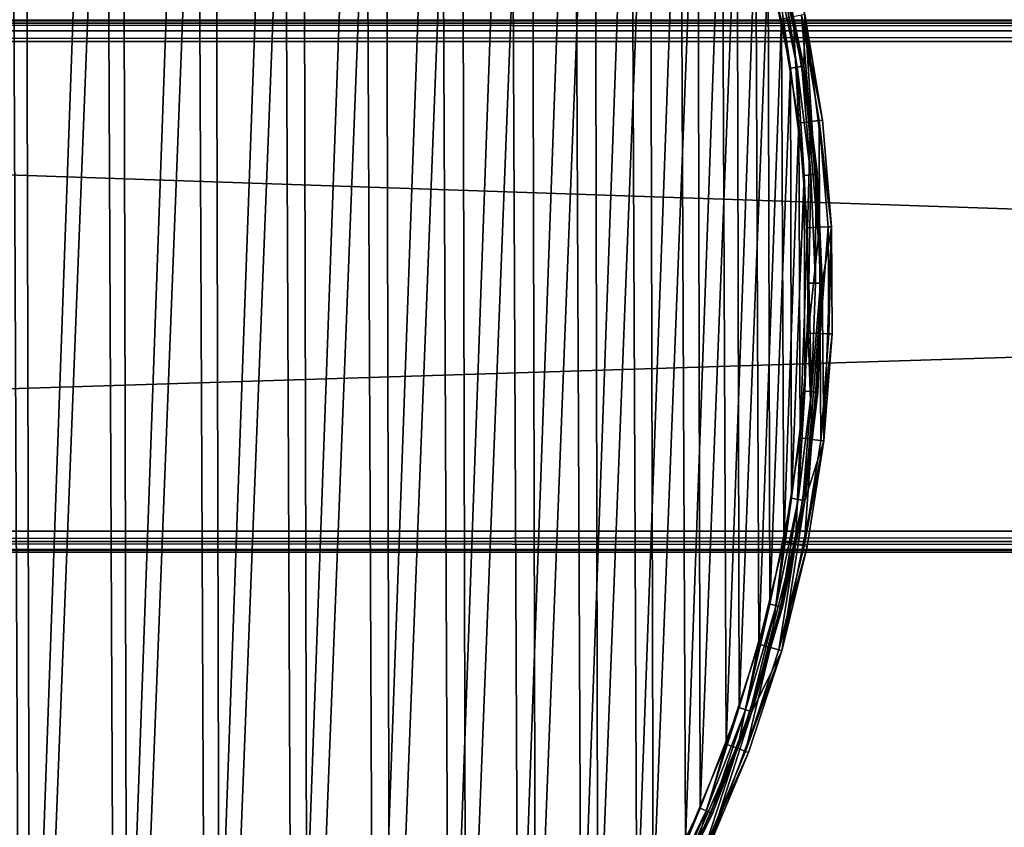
# Model space of a CAD drawing. Header units: millimetres. Extents: x 14 to 1324, y -100 to 100.
# Tile 82 of 214: x 423 to 497, y -41 to 20. Entities that reach past the tile are written whole.
import ezdxf

# ---------------------------------------------------------------- set-up
doc = ezdxf.new("R2010")
doc.units = ezdxf.units.MM
doc.header["$LTSCALE"] = 25.4
doc.layers.get('0').update_dxf_attribs({"true_color": 0xff5454})

# ---------------------------------------------------------------- blocks, each defined once
blk = doc.blocks.new('HERMANOS-V-8032.STL')
at = {"color": 250, "true_color": 0x262626}
mesh = blk.add_polyface(dxfattribs=at)
corners = [(284.645, 3.583, 14), (285.381, -0.23, 14), (285.364, -12.494, 14), (286.514, 19.568, 14), (286.696, 16.101, 14), (290.923, 35.045, 14), (290.681, 31.993, 14), (297.228, 47.012, 14), (297.757, 49.615, 14), (306.157, 60.749, 14), (306.84, 62.9, 14), (317.225, 72.828, 14), (317.937, 74.556, 14), (330.131, 82.921, 14), (330.76, 84.281, 14), (344.522, 90.752, 14), (344.976, 91.823, 14), (360.006, 96.108, 14), (360.219, 96.987, 14), (376.16, 98.842, 14), (376.092, 99.639, 14), (392.185, 99.71, 14), (392.544, 98.88, 14), (408.081, 97.199, 14), (408.71, 96.221, 14), (423.369, 92.171, 14), (424.218, 90.937, 14), (437.652, 84.755, 14), (438.645, 83.172, 14), (450.56, 75.144, 14), (451.598, 73.139, 14), (461.76, 63.587, 14), (462.722, 61.111, 14), (470.961, 50.384, 14), (471.715, 47.416, 14), (477.924, 35.875, 14), (478.331, 32.427, 14), (482.47, 20.437, 14), (482.39, 16.554, 14), (483.78, 0.23, 14), (484.481, 4.47, 14), (483.904, -11.613, 14), (286.772, -16.554, 14), (288.653, -28.247, 14), (290.83, -32.427, 14), (294.427, -43.27, 14), (297.446, -47.416, 14), (302.535, -57.171, 14), (306.439, -61.111, 14), (312.768, -69.592, 14), (317.563, -73.139, 14), (324.861, -80.21, 14), (330.516, -83.172, 14), (338.501, -88.751, 14), (344.943, -90.937, 14), (353.335, -94.993, 14), (360.451, -96.221, 14), (368.977, -98.775, 14), (376.618, -98.88, 14), (385.024, -99.999, 14), (393.001, -98.842, 14), (401.059, -98.633, 14), (409.155, -96.108, 14), (416.668, -94.712, 14), (424.639, -90.752, 14), (431.445, -88.339, 14), (439.03, -82.921, 14), (445.009, -79.677, 14), (451.936, -72.828, 14), (457.007, -68.952, 14), (463.004, -60.749, 14), (467.13, -56.441, 14), (471.933, -47.012, 14), (475.115, -42.468, 14), (478.48, -31.993, 14), (480.755, -27.395, 14), (482.465, -16.101, 14)]
mesh.append_faces([[corners[k] for k in face] for face in [(0, 1, 2), (1, 3, 4), (4, 5, 6), (6, 5, 7), (7, 8, 9), (9, 10, 11), (11, 12, 13), (13, 14, 15), (15, 16, 17), (17, 18, 19), (19, 21, 22), (22, 23, 24), (24, 25, 26), (26, 27, 28), (28, 29, 30), (30, 31, 32), (32, 33, 34), (34, 35, 36), (36, 37, 38), (38, 37, 39), (2, 42, 43), (42, 2, 1), (43, 44, 45), (45, 46, 47), (47, 48, 49), (49, 50, 51), (51, 52, 53), (53, 54, 55), (55, 56, 57), (57, 58, 59), (59, 60, 61), (61, 62, 63), (63, 64, 65), (65, 66, 67), (67, 68, 69), (69, 70, 71), (71, 72, 73), (73, 74, 75), (75, 76, 41)]], dxfattribs={"vtx0": -1, "vtx1": -1, "color": 250})
mesh.append_faces([[corners[k] for k in face] for face in [(1, 0, 3), (4, 3, 5), (7, 5, 8), (9, 8, 10), (11, 10, 12), (13, 12, 14), (15, 14, 16), (17, 16, 18), (19, 18, 20), (19, 20, 21), (22, 21, 23), (24, 23, 25), (26, 25, 27), (28, 27, 29), (30, 29, 31), (32, 31, 33), (34, 33, 35), (36, 35, 37), (39, 37, 40), (39, 40, 41), (43, 42, 44), (45, 44, 46), (47, 46, 48), (49, 48, 50), (51, 50, 52), (53, 52, 54), (55, 54, 56), (57, 56, 58), (59, 58, 60), (61, 60, 62), (63, 62, 64), (65, 64, 66), (67, 66, 68), (69, 68, 70), (71, 70, 72), (73, 72, 74), (75, 74, 76), (41, 76, 39)]], dxfattribs={"vtx0": -1, "vtx2": -1, "color": 250})
mesh = blk.add_polyface(dxfattribs=at)
corners = [(286.697, 7.883, 28.2), (286.735, -8.336, 28.2), (286.381, -0.227, 28.2), (287.683, 15.939, 28.2), (287.758, -16.387, 28.2), (289.33, 23.886, 28.2), (289.442, -24.327, 28.2), (291.628, 31.67, 28.2), (291.775, -32.1, 28.2), (294.561, 39.238, 28.2), (294.743, -39.655, 28.2), (298.108, 46.538, 28.2), (298.325, -46.938, 28.2), (302.247, 53.52, 28.2), (302.495, -53.9, 28.2), (306.948, 60.136, 28.2), (307.227, -60.495, 28.2), (312.179, 66.342, 28.2), (312.487, -66.676, 28.2), (317.904, 72.094, 28.2), (318.239, -72.402, 28.2), (324.086, 77.354, 28.2), (324.444, -77.633, 28.2), (330.68, 82.085, 28.2), (331.061, -82.334, 28.2), (337.643, 86.256, 28.2), (338.043, -86.472, 28.2), (344.926, 89.837, 28.2), (345.342, -90.02, 28.2), (352.48, 92.805, 28.2), (352.91, -92.953, 28.2), (354.005, -0.312, 28.2), (354.3, 4.249, 28.2), (360.254, 95.139, 28.2), (355.271, 8.715, 28.2), (356.898, 12.986, 28.2), (359.142, 16.967, 28.2), (361.955, 20.568, 28.2), (368.193, 96.823, 28.2), (365.273, 23.711, 28.2), (369.023, 26.324, 28.2), (376.245, 97.846, 28.2), (373.12, 28.348, 28.2), (377.473, 29.74, 28.2), (384.353, 98.2, 28.2), (381.985, 30.467, 28.2), (386.555, 30.514, 28.2), (392.463, 97.883, 28.2), (391.081, 29.878, 28.2), (395.461, 28.576, 28.2), (400.519, 96.898, 28.2), (399.599, 26.635, 28.2), (403.401, 24.099, 28.2), (408.467, 95.251, 28.2), (406.782, 21.025, 28.2), (409.668, 17.481, 28.2), (416.251, 92.953, 28.2), (411.993, 13.547, 28.2), (413.706, 9.31, 28.2), (414.768, 4.865, 28.2), (415.156, 0.312, 28.2), (360.694, -95.251, 28.2), (354.393, -4.865, 28.2), (355.455, -9.31, 28.2), (357.168, -13.547, 28.2), (359.493, -17.481, 28.2), (362.379, -21.025, 28.2), (368.642, -96.898, 28.2), (365.76, -24.099, 28.2), (369.562, -26.635, 28.2), (376.698, -97.883, 28.2), (373.7, -28.576, 28.2), (378.081, -29.878, 28.2), (384.808, -98.2, 28.2), (382.606, -30.514, 28.2), (387.176, -30.467, 28.2), (392.916, -97.846, 28.2), (391.688, -29.74, 28.2), (396.041, -28.348, 28.2), (400.968, -96.823, 28.2), (400.138, -26.324, 28.2), (403.888, -23.711, 28.2), (408.908, -95.139, 28.2), (407.206, -20.568, 28.2), (410.019, -16.967, 28.2), (416.681, -92.805, 28.2), (412.264, -12.986, 28.2), (413.89, -8.715, 28.2), (414.861, -4.249, 28.2), (423.819, 90.02, 28.2), (424.235, -89.837, 28.2), (431.119, 86.472, 28.2), (431.518, -86.256, 28.2), (438.1, 82.334, 28.2), (438.481, -82.085, 28.2), (444.717, 77.633, 28.2), (445.076, -77.354, 28.2), (450.922, 72.402, 28.2), (451.257, -72.094, 28.2), (456.674, 66.676, 28.2), (456.982, -66.342, 28.2), (461.934, 60.495, 28.2), (462.214, -60.136, 28.2), (466.666, 53.9, 28.2), (466.914, -53.52, 28.2), (470.836, 46.938, 28.2), (471.053, -46.538, 28.2), (474.418, 39.655, 28.2), (474.601, -39.238, 28.2), (477.386, 32.1, 28.2), (477.533, -31.67, 28.2), (479.72, 24.327, 28.2), (479.831, -23.886, 28.2), (481.404, 16.387, 28.2), (481.478, -15.939, 28.2), (482.426, 8.336, 28.2), (482.464, -7.883, 28.2), (482.78, 0.227, 28.2)]
mesh.append_faces([[corners[k] for k in face] for face in [(0, 1, 2), (116, 115, 117)]], dxfattribs={"vtx0": -1, "color": 250})
mesh.append_faces([[corners[k] for k in face] for face in [(1, 3, 4), (4, 5, 6), (6, 7, 8), (8, 9, 10), (10, 11, 12), (12, 13, 14), (14, 15, 16), (16, 17, 18), (18, 19, 20), (20, 21, 22), (22, 23, 24), (24, 25, 26), (26, 27, 28), (28, 29, 30), (31, 29, 32), (32, 33, 34), (34, 33, 35), (35, 33, 36), (36, 33, 37), (37, 38, 39), (39, 38, 40), (40, 41, 42), (42, 41, 43), (43, 44, 45), (45, 44, 46), (46, 47, 48), (48, 47, 49), (49, 50, 51), (51, 50, 52), (52, 53, 54), (54, 53, 55), (55, 56, 57), (57, 56, 58), (58, 56, 59), (59, 56, 60), (61, 66, 67), (67, 69, 70), (70, 72, 73), (73, 75, 76), (76, 78, 79), (79, 81, 82), (82, 84, 85), (85, 89, 90), (90, 91, 92), (92, 93, 94), (94, 95, 96), (96, 97, 98), (98, 99, 100), (100, 101, 102), (102, 103, 104), (104, 105, 106), (106, 107, 108), (108, 109, 110), (110, 111, 112), (112, 113, 114), (114, 115, 116)]], dxfattribs={"vtx0": -1, "vtx1": -1, "color": 250})
mesh.append_faces([[corners[k] for k in face] for face in [(30, 29, 31), (85, 60, 56)]], dxfattribs={"vtx0": -1, "vtx1": -1, "vtx2": -1, "color": 250})
mesh.append_faces([[corners[k] for k in face] for face in [(1, 0, 3), (4, 3, 5), (6, 5, 7), (8, 7, 9), (10, 9, 11), (12, 11, 13), (14, 13, 15), (16, 15, 17), (18, 17, 19), (20, 19, 21), (22, 21, 23), (24, 23, 25), (26, 25, 27), (28, 27, 29), (32, 29, 33), (37, 33, 38), (40, 38, 41), (43, 41, 44), (46, 44, 47), (49, 47, 50), (52, 50, 53), (55, 53, 56), (31, 61, 30), (61, 31, 62), (61, 62, 63), (61, 63, 64), (61, 64, 65), (61, 65, 66), (67, 66, 68), (67, 68, 69), (70, 69, 71), (70, 71, 72), (73, 72, 74), (73, 74, 75), (76, 75, 77), (76, 77, 78), (79, 78, 80), (79, 80, 81), (82, 81, 83), (82, 83, 84), (85, 84, 86), (85, 86, 87), (85, 87, 88), (85, 88, 60), (85, 56, 89), (90, 89, 91), (92, 91, 93), (94, 93, 95), (96, 95, 97), (98, 97, 99), (100, 99, 101), (102, 101, 103), (104, 103, 105), (106, 105, 107), (108, 107, 109), (110, 109, 111), (112, 111, 113), (114, 113, 115)]], dxfattribs={"vtx0": -1, "vtx2": -1, "color": 250})
mesh = blk.add_polyface(dxfattribs=at)
corners = [(361.503, -95.45, 29), (354.005, -0.312, 29), (353.897, -93.283, 29), (354.393, -4.865, 29), (355.455, -9.31, 29), (357.168, -13.547, 29), (359.493, -17.481, 29), (362.379, -21.025, 29), (369.258, -96.997, 29), (365.76, -24.099, 29), (369.562, -26.635, 29), (377.113, -97.916, 29), (373.7, -28.576, 29), (378.081, -29.878, 29), (385.016, -98.199, 29), (382.606, -30.514, 29), (387.176, -30.467, 29), (392.916, -97.846, 29), (391.688, -29.74, 29), (396.041, -28.348, 29), (400.763, -96.858, 29), (400.138, -26.324, 29), (403.888, -23.711, 29), (408.504, -95.241, 29), (407.206, -20.568, 29), (410.019, -16.967, 29), (416.09, -93.007, 29), (412.264, -12.986, 29), (413.89, -8.715, 29), (414.861, -4.249, 29), (415.156, 0.312, 29), (415.264, 93.283, 29), (422.671, 90.512, 29), (423.472, -90.17, 29), (429.83, 87.153, 29), (430.602, -86.749, 29), (436.697, 83.23, 29), (437.433, -82.764, 29), (443.225, 78.766, 29), (443.921, -78.243, 29), (449.373, 73.792, 29), (450.025, -73.214, 29), (455.1, 68.339, 29), (455.704, -67.711, 29), (460.371, 62.443, 29), (460.921, -61.768, 29), (465.149, 56.142, 29), (465.644, -55.425, 29), (469.406, 49.477, 29), (469.841, -48.722, 29), (473.112, 42.491, 29), (473.485, -41.704, 29), (476.244, 35.229, 29), (476.553, -34.415, 29), (478.781, 27.739, 29), (479.024, -26.902, 29), (480.708, 20.069, 29), (480.882, -19.216, 29), (482.011, 12.269, 29), (482.116, -11.404, 29), (482.682, 4.389, 29), (482.717, -3.519, 29), (286.479, -4.389, 29), (287.045, 11.404, 29), (286.444, 3.519, 29), (287.15, -12.269, 29), (288.279, 19.216, 29), (288.453, -20.069, 29), (290.137, 26.902, 29), (290.38, -27.739, 29), (292.608, 34.415, 29), (292.917, -35.229, 29), (295.676, 41.704, 29), (296.049, -42.491, 29), (299.32, 48.722, 29), (299.755, -49.477, 29), (303.517, 55.425, 29), (304.012, -56.142, 29), (308.24, 61.768, 29), (308.791, -62.443, 29), (313.457, 67.711, 29), (314.061, -68.339, 29), (319.137, 73.214, 29), (319.789, -73.792, 29), (325.24, 78.243, 29), (325.936, -78.766, 29), (331.728, 82.764, 29), (332.465, -83.23, 29), (338.56, 86.749, 29), (339.331, -87.153, 29), (345.689, 90.17, 29), (346.49, -90.512, 29), (353.071, 93.007, 29), (354.3, 4.249, 29), (360.657, 95.241, 29), (355.271, 8.715, 29), (356.898, 12.986, 29), (359.142, 16.967, 29), (361.955, 20.568, 29), (368.398, 96.858, 29), (365.273, 23.711, 29), (369.023, 26.324, 29), (376.245, 97.846, 29), (373.12, 28.348, 29), (377.473, 29.74, 29), (384.145, 98.199, 29), (381.985, 30.467, 29), (386.555, 30.514, 29), (392.048, 97.916, 29), (391.081, 29.878, 29), (395.461, 28.576, 29), (399.903, 96.997, 29), (399.599, 26.635, 29), (403.401, 24.099, 29), (407.658, 95.45, 29), (406.782, 21.025, 29), (409.668, 17.481, 29), (411.993, 13.547, 29), (413.706, 9.31, 29), (414.768, 4.865, 29)]
mesh.append_faces([[corners[k] for k in face] for face in [(60, 59, 61), (62, 63, 64)]], dxfattribs={"vtx0": -1, "color": 250})
mesh.append_faces([[corners[k] for k in face] for face in [(0, 1, 2), (1, 0, 3), (3, 0, 4), (4, 0, 5), (5, 0, 6), (6, 0, 7), (7, 8, 9), (9, 8, 10), (10, 11, 12), (12, 11, 13), (13, 14, 15), (15, 14, 16), (16, 17, 18), (18, 17, 19), (19, 20, 21), (21, 20, 22), (22, 23, 24), (24, 23, 25), (25, 26, 27), (27, 26, 28), (28, 26, 29), (29, 26, 30), (31, 26, 32), (32, 33, 34), (34, 35, 36), (36, 37, 38), (38, 39, 40), (40, 41, 42), (42, 43, 44), (44, 45, 46), (46, 47, 48), (48, 49, 50), (50, 51, 52), (52, 53, 54), (54, 55, 56), (56, 57, 58), (58, 59, 60), (63, 65, 66), (66, 67, 68), (68, 69, 70), (70, 71, 72), (72, 73, 74), (74, 75, 76), (76, 77, 78), (78, 79, 80), (80, 81, 82), (82, 83, 84), (84, 85, 86), (86, 87, 88), (88, 89, 90), (90, 91, 92), (92, 93, 94), (94, 98, 99), (99, 101, 102), (102, 104, 105), (105, 107, 108), (108, 110, 111), (111, 113, 114), (114, 116, 31)]], dxfattribs={"vtx0": -1, "vtx1": -1, "color": 250})
mesh.append_faces([[corners[k] for k in face] for face in [(30, 26, 31), (92, 2, 1)]], dxfattribs={"vtx0": -1, "vtx1": -1, "vtx2": -1, "color": 250})
mesh.append_faces([[corners[k] for k in face] for face in [(7, 0, 8), (10, 8, 11), (13, 11, 14), (16, 14, 17), (19, 17, 20), (22, 20, 23), (25, 23, 26), (32, 26, 33), (34, 33, 35), (36, 35, 37), (38, 37, 39), (40, 39, 41), (42, 41, 43), (44, 43, 45), (46, 45, 47), (48, 47, 49), (50, 49, 51), (52, 51, 53), (54, 53, 55), (56, 55, 57), (58, 57, 59), (63, 62, 65), (66, 65, 67), (68, 67, 69), (70, 69, 71), (72, 71, 73), (74, 73, 75), (76, 75, 77), (78, 77, 79), (80, 79, 81), (82, 81, 83), (84, 83, 85), (86, 85, 87), (88, 87, 89), (90, 89, 91), (92, 91, 2), (92, 1, 93), (94, 93, 95), (94, 95, 96), (94, 96, 97), (94, 97, 98), (99, 98, 100), (99, 100, 101), (102, 101, 103), (102, 103, 104), (105, 104, 106), (105, 106, 107), (108, 107, 109), (108, 109, 110), (111, 110, 112), (111, 112, 113), (114, 113, 115), (114, 115, 116), (31, 116, 117), (31, 117, 118), (31, 118, 119), (31, 119, 30)]], dxfattribs={"vtx0": -1, "vtx2": -1, "color": 250})
mesh = blk.add_polyface(dxfattribs=at)
corners = [(478.331, 32.427, 14), (482.39, 16.554, 14), (480.688, 24.575, 27.2)]
mesh.append_faces([[corners[k] for k in face] for face in [(0, 1, 2)]], dxfattribs={"color": 250})
mesh = blk.add_polyface(dxfattribs=at)
corners = [(480.204, 24.451, 28.066), (481.404, 16.387, 28.2), (479.72, 24.327, 28.2), (481.897, 16.471, 28.066)]
mesh.append_faces([[corners[k] for k in face] for face in [(0, 1, 2), (1, 0, 3)]], dxfattribs={"vtx0": -1, "color": 250})
mesh = blk.add_polyface(dxfattribs=at)
corners = [(480.559, 24.542, 27.7), (481.897, 16.471, 28.066), (480.204, 24.451, 28.066), (482.257, 16.532, 27.7)]
mesh.append_faces([[corners[k] for k in face] for face in [(0, 1, 2), (1, 0, 3)]], dxfattribs={"vtx0": -1, "color": 250})
mesh = blk.add_polyface(dxfattribs=at)
corners = [(480.559, 24.542, 27.7), (482.39, 16.554, 27.2), (482.257, 16.532, 27.7), (480.688, 24.575, 27.2)]
mesh.append_faces([[corners[k] for k in face] for face in [(0, 1, 2), (1, 0, 3)]], dxfattribs={"vtx0": -1, "color": 250})
mesh = blk.add_polyface(dxfattribs=at)
corners = [(480.688, 24.575, 27.2), (482.39, 16.554, 14), (482.39, 16.554, 27.2)]
mesh.append_faces([[corners[k] for k in face] for face in [(0, 1, 2)]], dxfattribs={"color": 250})
mesh = blk.add_polyface(dxfattribs=at)
corners = [(1259.581, -20, 1414), (79.581, 20, 1414), (79.581, -20, 1414), (1259.581, 20, 1414)]
mesh.append_faces([[corners[k] for k in face] for face in [(0, 1, 2), (1, 0, 3)]], dxfattribs={"vtx0": -1, "color": 250})
mesh = blk.add_polyface(dxfattribs=at)
corners = [(79.581, 20, 1414), (1259.581, 20, 1395.6), (79.581, 20, 1395.6), (1259.581, 20, 1414)]
mesh.append_faces([[corners[k] for k in face] for face in [(0, 1, 2), (1, 0, 3)]], dxfattribs={"vtx0": -1, "color": 250})
mesh = blk.add_polyface(dxfattribs=at)
corners = [(79.581, 20, 1395.6), (1259.581, 19.786, 1394.8), (79.581, 19.786, 1394.8), (1259.581, 20, 1395.6)]
mesh.append_faces([[corners[k] for k in face] for face in [(0, 1, 2), (1, 0, 3)]], dxfattribs={"vtx0": -1, "color": 250})
mesh = blk.add_polyface(dxfattribs=at)
corners = [(482.011, 12.269, 29), (481.589, 20.253, 28.759), (480.708, 20.069, 29), (482.904, 12.381, 28.759)]
mesh.append_faces([[corners[k] for k in face] for face in [(0, 1, 2), (1, 0, 3)]], dxfattribs={"vtx0": -1, "color": 250})
mesh = blk.add_polyface(dxfattribs=at)
corners = [(482.904, 12.381, 28.759), (482.234, 20.388, 28.1), (481.589, 20.253, 28.759), (483.558, 12.464, 28.1)]
mesh.append_faces([[corners[k] for k in face] for face in [(0, 1, 2), (1, 0, 3)]], dxfattribs={"vtx0": -1, "color": 250})
mesh = blk.add_polyface(dxfattribs=at)
corners = [(483.797, 12.494, 27.2), (482.234, 20.388, 28.1), (483.558, 12.464, 28.1), (482.47, 20.437, 27.2)]
mesh.append_faces([[corners[k] for k in face] for face in [(0, 1, 2), (1, 0, 3)]], dxfattribs={"vtx0": -1, "color": 250})
mesh = blk.add_polyface(dxfattribs=at)
corners = [(482.47, 20.437, 27.2), (483.797, 12.494, 27.2), (484.481, 4.47, 14)]
mesh.append_faces([[corners[k] for k in face] for face in [(0, 1, 2)]], dxfattribs={"color": 250})
mesh = blk.add_polyface(dxfattribs=at)
corners = [(482.47, 20.437, 27.2), (484.481, 4.47, 14), (482.47, 20.437, 14)]
mesh.append_faces([[corners[k] for k in face] for face in [(0, 1, 2)]], dxfattribs={"color": 250})
mesh = blk.add_polyface(dxfattribs=at)
corners = [(79.581, 19.786, 1394.8), (1259.581, 19.2, 1394.214), (79.581, 19.2, 1394.214), (1259.581, 19.786, 1394.8)]
mesh.append_faces([[corners[k] for k in face] for face in [(0, 1, 2), (1, 0, 3)]], dxfattribs={"vtx0": -1, "color": 250})
mesh = blk.add_polyface(dxfattribs=at)
corners = [(1259.581, 19.2, 1394.214), (79.581, 18.4, 1394), (79.581, 19.2, 1394.214), (1259.581, 18.4, 1394)]
mesh.append_faces([[corners[k] for k in face] for face in [(0, 1, 2), (1, 0, 3)]], dxfattribs={"vtx0": -1, "color": 250})
mesh = blk.add_polyface(dxfattribs=at)
corners = [(1259.581, 18.4, 1394), (79.581, -18.4, 1394), (79.581, 18.4, 1394), (1259.581, -18.4, 1394)]
mesh.append_faces([[corners[k] for k in face] for face in [(0, 1, 2), (1, 0, 3)]], dxfattribs={"vtx0": -1, "color": 250})
mesh = blk.add_polyface(dxfattribs=at)
corners = [(481.897, 16.471, 28.066), (482.426, 8.336, 28.2), (481.404, 16.387, 28.2), (482.924, 8.378, 28.066)]
mesh.append_faces([[corners[k] for k in face] for face in [(0, 1, 2), (1, 0, 3)]], dxfattribs={"vtx0": -1, "color": 250})
mesh = blk.add_polyface(dxfattribs=at)
corners = [(482.257, 16.532, 27.7), (482.924, 8.378, 28.066), (481.897, 16.471, 28.066), (483.289, 8.409, 27.7)]
mesh.append_faces([[corners[k] for k in face] for face in [(0, 1, 2), (1, 0, 3)]], dxfattribs={"vtx0": -1, "color": 250})
mesh = blk.add_polyface(dxfattribs=at)
corners = [(482.257, 16.532, 27.7), (483.423, 8.421, 27.2), (483.289, 8.409, 27.7), (482.39, 16.554, 27.2)]
mesh.append_faces([[corners[k] for k in face] for face in [(0, 1, 2), (1, 0, 3)]], dxfattribs={"vtx0": -1, "color": 250})
mesh = blk.add_polyface(dxfattribs=at)
corners = [(482.39, 16.554, 14), (483.78, 0.23, 14), (483.423, 8.421, 27.2)]
mesh.append_faces([[corners[k] for k in face] for face in [(0, 1, 2)]], dxfattribs={"color": 250})
mesh = blk.add_polyface(dxfattribs=at)
corners = [(482.39, 16.554, 14), (483.423, 8.421, 27.2), (482.39, 16.554, 27.2)]
mesh.append_faces([[corners[k] for k in face] for face in [(0, 1, 2)]], dxfattribs={"color": 250})
mesh = blk.add_polyface(dxfattribs=at)
corners = [(482.682, 4.389, 29), (482.904, 12.381, 28.759), (482.011, 12.269, 29), (483.582, 4.429, 28.759)]
mesh.append_faces([[corners[k] for k in face] for face in [(0, 1, 2), (1, 0, 3)]], dxfattribs={"vtx0": -1, "color": 250})
mesh = blk.add_polyface(dxfattribs=at)
corners = [(483.582, 4.429, 28.759), (483.558, 12.464, 28.1), (482.904, 12.381, 28.759), (484.24, 4.459, 28.1)]
mesh.append_faces([[corners[k] for k in face] for face in [(0, 1, 2), (1, 0, 3)]], dxfattribs={"vtx0": -1, "color": 250})
mesh = blk.add_polyface(dxfattribs=at)
corners = [(484.481, 4.47, 27.2), (483.558, 12.464, 28.1), (484.24, 4.459, 28.1), (483.797, 12.494, 27.2)]
mesh.append_faces([[corners[k] for k in face] for face in [(0, 1, 2), (1, 0, 3)]], dxfattribs={"vtx0": -1, "color": 250})
mesh = blk.add_polyface(dxfattribs=at)
corners = [(483.797, 12.494, 27.2), (484.481, 4.47, 27.2), (484.481, 4.47, 14)]
mesh.append_faces([[corners[k] for k in face] for face in [(0, 1, 2)]], dxfattribs={"color": 250})
mesh = blk.add_polyface(dxfattribs=at)
corners = [(482.924, 8.378, 28.066), (482.78, 0.227, 28.2), (482.426, 8.336, 28.2), (483.28, 0.228, 28.066)]
mesh.append_faces([[corners[k] for k in face] for face in [(0, 1, 2), (1, 0, 3)]], dxfattribs={"vtx0": -1, "color": 250})
mesh = blk.add_polyface(dxfattribs=at)
corners = [(483.289, 8.409, 27.7), (483.28, 0.228, 28.066), (482.924, 8.378, 28.066), (483.646, 0.229, 27.7)]
mesh.append_faces([[corners[k] for k in face] for face in [(0, 1, 2), (1, 0, 3)]], dxfattribs={"vtx0": -1, "color": 250})
mesh = blk.add_polyface(dxfattribs=at)
corners = [(483.289, 8.409, 27.7), (483.78, 0.23, 27.2), (483.646, 0.229, 27.7), (483.423, 8.421, 27.2)]
mesh.append_faces([[corners[k] for k in face] for face in [(0, 1, 2), (1, 0, 3)]], dxfattribs={"vtx0": -1, "color": 250})
mesh = blk.add_polyface(dxfattribs=at)
corners = [(483.423, 8.421, 27.2), (483.78, 0.23, 14), (483.78, 0.23, 27.2)]
mesh.append_faces([[corners[k] for k in face] for face in [(0, 1, 2)]], dxfattribs={"color": 250})
mesh = blk.add_polyface(dxfattribs=at)
corners = [(484.24, 4.459, 28.1), (483.617, -3.551, 28.759), (484.275, -3.575, 28.1), (483.582, 4.429, 28.759)]
mesh.append_faces([[corners[k] for k in face] for face in [(0, 1, 2), (1, 0, 3)]], dxfattribs={"vtx0": -1, "color": 250})
mesh = blk.add_polyface(dxfattribs=at)
corners = [(484.481, 4.47, 14), (484.516, -3.583, 27.2), (483.904, -11.613, 14)]
mesh.append_faces([[corners[k] for k in face] for face in [(0, 1, 2)]], dxfattribs={"color": 250})
mesh = blk.add_polyface(dxfattribs=at)
corners = [(484.481, 4.47, 27.2), (484.275, -3.575, 28.1), (484.516, -3.583, 27.2), (484.24, 4.459, 28.1)]
mesh.append_faces([[corners[k] for k in face] for face in [(0, 1, 2), (1, 0, 3)]], dxfattribs={"vtx0": -1, "color": 250})
mesh = blk.add_polyface(dxfattribs=at)
corners = [(484.481, 4.47, 27.2), (484.516, -3.583, 27.2), (484.481, 4.47, 14)]
mesh.append_faces([[corners[k] for k in face] for face in [(0, 1, 2)]], dxfattribs={"color": 250})
mesh = blk.add_polyface(dxfattribs=at)
corners = [(482.717, -3.519, 29), (483.582, 4.429, 28.759), (482.682, 4.389, 29), (483.617, -3.551, 28.759)]
mesh.append_faces([[corners[k] for k in face] for face in [(0, 1, 2), (1, 0, 3)]], dxfattribs={"vtx0": -1, "color": 250})
mesh = blk.add_polyface(dxfattribs=at)
corners = [(482.78, 0.227, 28.2), (482.962, -7.923, 28.066), (482.464, -7.883, 28.2), (483.28, 0.228, 28.066)]
mesh.append_faces([[corners[k] for k in face] for face in [(0, 1, 2), (1, 0, 3)]], dxfattribs={"vtx0": -1, "color": 250})
mesh = blk.add_polyface(dxfattribs=at)
corners = [(483.78, 0.23, 14), (482.465, -16.101, 14), (483.46, -7.963, 27.2)]
mesh.append_faces([[corners[k] for k in face] for face in [(0, 1, 2)]], dxfattribs={"color": 250})
mesh = blk.add_polyface(dxfattribs=at)
corners = [(482.962, -7.923, 28.066), (483.646, 0.229, 27.7), (483.327, -7.952, 27.7), (483.28, 0.228, 28.066)]
mesh.append_faces([[corners[k] for k in face] for face in [(0, 1, 2), (1, 0, 3)]], dxfattribs={"vtx0": -1, "color": 250})
mesh = blk.add_polyface(dxfattribs=at)
corners = [(483.327, -7.952, 27.7), (483.78, 0.23, 27.2), (483.46, -7.963, 27.2), (483.646, 0.229, 27.7)]
mesh.append_faces([[corners[k] for k in face] for face in [(0, 1, 2), (1, 0, 3)]], dxfattribs={"vtx0": -1, "color": 250})
mesh = blk.add_polyface(dxfattribs=at)
corners = [(483.78, 0.23, 14), (483.46, -7.963, 27.2), (483.78, 0.23, 27.2)]
mesh.append_faces([[corners[k] for k in face] for face in [(0, 1, 2)]], dxfattribs={"color": 250})
mesh = blk.add_polyface(dxfattribs=at)
corners = [(483.01, -11.509, 28.759), (482.717, -3.519, 29), (482.116, -11.404, 29), (483.617, -3.551, 28.759)]
mesh.append_faces([[corners[k] for k in face] for face in [(0, 1, 2), (1, 0, 3)]], dxfattribs={"vtx0": -1, "color": 250})
mesh = blk.add_polyface(dxfattribs=at)
corners = [(483.664, -11.585, 28.1), (483.617, -3.551, 28.759), (483.01, -11.509, 28.759), (484.275, -3.575, 28.1)]
mesh.append_faces([[corners[k] for k in face] for face in [(0, 1, 2), (1, 0, 3)]], dxfattribs={"vtx0": -1, "color": 250})
mesh = blk.add_polyface(dxfattribs=at)
corners = [(484.516, -3.583, 27.2), (483.664, -11.585, 28.1), (483.904, -11.613, 27.2), (484.275, -3.575, 28.1)]
mesh.append_faces([[corners[k] for k in face] for face in [(0, 1, 2), (1, 0, 3)]], dxfattribs={"vtx0": -1, "color": 250})
mesh = blk.add_polyface(dxfattribs=at)
corners = [(484.516, -3.583, 27.2), (483.904, -11.613, 27.2), (483.904, -11.613, 14)]
mesh.append_faces([[corners[k] for k in face] for face in [(0, 1, 2)]], dxfattribs={"color": 250})
mesh = blk.add_polyface(dxfattribs=at)
corners = [(482.464, -7.883, 28.2), (481.972, -16.02, 28.066), (481.478, -15.939, 28.2), (482.962, -7.923, 28.066)]
mesh.append_faces([[corners[k] for k in face] for face in [(0, 1, 2), (1, 0, 3)]], dxfattribs={"vtx0": -1, "color": 250})
mesh = blk.add_polyface(dxfattribs=at)
corners = [(482.962, -7.923, 28.066), (482.333, -16.079, 27.7), (481.972, -16.02, 28.066), (483.327, -7.952, 27.7)]
mesh.append_faces([[corners[k] for k in face] for face in [(0, 1, 2), (1, 0, 3)]], dxfattribs={"vtx0": -1, "color": 250})
mesh = blk.add_polyface(dxfattribs=at)
corners = [(482.333, -16.079, 27.7), (483.46, -7.963, 27.2), (482.465, -16.101, 27.2), (483.327, -7.952, 27.7)]
mesh.append_faces([[corners[k] for k in face] for face in [(0, 1, 2), (1, 0, 3)]], dxfattribs={"vtx0": -1, "color": 250})
mesh = blk.add_polyface(dxfattribs=at)
corners = [(483.46, -7.963, 27.2), (482.465, -16.101, 14), (482.465, -16.101, 27.2)]
mesh.append_faces([[corners[k] for k in face] for face in [(0, 1, 2)]], dxfattribs={"color": 250})
mesh = blk.add_polyface(dxfattribs=at)
corners = [(483.904, -11.613, 27.2), (480.755, -27.395, 14), (483.904, -11.613, 14)]
mesh.append_faces([[corners[k] for k in face] for face in [(0, 1, 2)]], dxfattribs={"color": 250})
mesh = blk.add_polyface(dxfattribs=at)
corners = [(483.904, -11.613, 27.2), (482.647, -19.568, 27.2), (480.755, -27.395, 14)]
mesh.append_faces([[corners[k] for k in face] for face in [(0, 1, 2)]], dxfattribs={"color": 250})
mesh = blk.add_polyface(dxfattribs=at)
corners = [(481.765, -19.392, 28.759), (482.116, -11.404, 29), (480.882, -19.216, 29), (483.01, -11.509, 28.759)]
mesh.append_faces([[corners[k] for k in face] for face in [(0, 1, 2), (1, 0, 3)]], dxfattribs={"vtx0": -1, "color": 250})
mesh = blk.add_polyface(dxfattribs=at)
corners = [(482.411, -19.521, 28.1), (483.01, -11.509, 28.759), (481.765, -19.392, 28.759), (483.664, -11.585, 28.1)]
mesh.append_faces([[corners[k] for k in face] for face in [(0, 1, 2), (1, 0, 3)]], dxfattribs={"vtx0": -1, "color": 250})
mesh = blk.add_polyface(dxfattribs=at)
corners = [(483.904, -11.613, 27.2), (482.411, -19.521, 28.1), (482.647, -19.568, 27.2), (483.664, -11.585, 28.1)]
mesh.append_faces([[corners[k] for k in face] for face in [(0, 1, 2), (1, 0, 3)]], dxfattribs={"vtx0": -1, "color": 250})
mesh = blk.add_polyface(dxfattribs=at)
corners = [(482.465, -16.101, 14), (478.48, -31.993, 14), (480.801, -24.129, 27.2)]
mesh.append_faces([[corners[k] for k in face] for face in [(0, 1, 2)]], dxfattribs={"color": 250})
mesh = blk.add_polyface(dxfattribs=at)
corners = [(481.478, -15.939, 28.2), (480.316, -24.008, 28.066), (479.831, -23.886, 28.2), (481.972, -16.02, 28.066)]
mesh.append_faces([[corners[k] for k in face] for face in [(0, 1, 2), (1, 0, 3)]], dxfattribs={"vtx0": -1, "color": 250})
mesh = blk.add_polyface(dxfattribs=at)
corners = [(481.972, -16.02, 28.066), (480.671, -24.097, 27.7), (480.316, -24.008, 28.066), (482.333, -16.079, 27.7)]
mesh.append_faces([[corners[k] for k in face] for face in [(0, 1, 2), (1, 0, 3)]], dxfattribs={"vtx0": -1, "color": 250})
mesh = blk.add_polyface(dxfattribs=at)
corners = [(480.671, -24.097, 27.7), (482.465, -16.101, 27.2), (480.801, -24.129, 27.2), (482.333, -16.079, 27.7)]
mesh.append_faces([[corners[k] for k in face] for face in [(0, 1, 2), (1, 0, 3)]], dxfattribs={"vtx0": -1, "color": 250})
mesh = blk.add_polyface(dxfattribs=at)
corners = [(482.465, -16.101, 14), (480.801, -24.129, 27.2), (482.465, -16.101, 27.2)]
mesh.append_faces([[corners[k] for k in face] for face in [(0, 1, 2)]], dxfattribs={"color": 250})
mesh = blk.add_polyface(dxfattribs=at)
corners = [(1259.581, -18.4, 1394), (79.581, -19.2, 1394.214), (79.581, -18.4, 1394), (1259.581, -19.2, 1394.214)]
mesh.append_faces([[corners[k] for k in face] for face in [(0, 1, 2), (1, 0, 3)]], dxfattribs={"vtx0": -1, "color": 250})
mesh = blk.add_polyface(dxfattribs=at)
corners = [(1259.581, -19.786, 1394.8), (79.581, -19.2, 1394.214), (1259.581, -19.2, 1394.214), (79.581, -19.786, 1394.8)]
mesh.append_faces([[corners[k] for k in face] for face in [(0, 1, 2), (1, 0, 3)]], dxfattribs={"vtx0": -1, "color": 250})
mesh = blk.add_polyface(dxfattribs=at)
corners = [(479.889, -27.149, 28.759), (480.882, -19.216, 29), (479.024, -26.902, 29), (481.765, -19.392, 28.759)]
mesh.append_faces([[corners[k] for k in face] for face in [(0, 1, 2), (1, 0, 3)]], dxfattribs={"vtx0": -1, "color": 250})
mesh = blk.add_polyface(dxfattribs=at)
corners = [(1259.581, -20, 1395.6), (79.581, -19.786, 1394.8), (1259.581, -19.786, 1394.8), (79.581, -20, 1395.6)]
mesh.append_faces([[corners[k] for k in face] for face in [(0, 1, 2), (1, 0, 3)]], dxfattribs={"vtx0": -1, "color": 250})
mesh = blk.add_polyface(dxfattribs=at)
corners = [(480.523, -27.329, 28.1), (481.765, -19.392, 28.759), (479.889, -27.149, 28.759), (482.411, -19.521, 28.1)]
mesh.append_faces([[corners[k] for k in face] for face in [(0, 1, 2), (1, 0, 3)]], dxfattribs={"vtx0": -1, "color": 250})
mesh = blk.add_polyface(dxfattribs=at)
corners = [(482.647, -19.568, 27.2), (480.523, -27.329, 28.1), (480.755, -27.395, 27.2), (482.411, -19.521, 28.1)]
mesh.append_faces([[corners[k] for k in face] for face in [(0, 1, 2), (1, 0, 3)]], dxfattribs={"vtx0": -1, "color": 250})
mesh = blk.add_polyface(dxfattribs=at)
corners = [(482.647, -19.568, 27.2), (480.755, -27.395, 27.2), (480.755, -27.395, 14)]
mesh.append_faces([[corners[k] for k in face] for face in [(0, 1, 2)]], dxfattribs={"color": 250})
mesh = blk.add_polyface(dxfattribs=at)
corners = [(1259.581, -20, 1414), (79.581, -20, 1395.6), (1259.581, -20, 1395.6), (79.581, -20, 1414)]
mesh.append_faces([[corners[k] for k in face] for face in [(0, 1, 2), (1, 0, 3)]], dxfattribs={"vtx0": -1, "color": 250})
mesh = blk.add_polyface(dxfattribs=at)
corners = [(479.831, -23.886, 28.2), (478.007, -31.832, 28.066), (477.533, -31.67, 28.2), (480.316, -24.008, 28.066)]
mesh.append_faces([[corners[k] for k in face] for face in [(0, 1, 2), (1, 0, 3)]], dxfattribs={"vtx0": -1, "color": 250})
mesh = blk.add_polyface(dxfattribs=at)
corners = [(480.316, -24.008, 28.066), (478.353, -31.95, 27.7), (478.007, -31.832, 28.066), (480.671, -24.097, 27.7)]
mesh.append_faces([[corners[k] for k in face] for face in [(0, 1, 2), (1, 0, 3)]], dxfattribs={"vtx0": -1, "color": 250})
mesh = blk.add_polyface(dxfattribs=at)
corners = [(478.353, -31.95, 27.7), (480.801, -24.129, 27.2), (478.48, -31.993, 27.2), (480.671, -24.097, 27.7)]
mesh.append_faces([[corners[k] for k in face] for face in [(0, 1, 2), (1, 0, 3)]], dxfattribs={"vtx0": -1, "color": 250})
mesh = blk.add_polyface(dxfattribs=at)
corners = [(480.801, -24.129, 27.2), (478.48, -31.993, 14), (478.48, -31.993, 27.2)]
mesh.append_faces([[corners[k] for k in face] for face in [(0, 1, 2)]], dxfattribs={"color": 250})
mesh = blk.add_polyface(dxfattribs=at)
corners = [(480.755, -27.395, 14), (478.239, -35.045, 27.2), (475.115, -42.468, 14)]
mesh.append_faces([[corners[k] for k in face] for face in [(0, 1, 2)]], dxfattribs={"color": 250})
mesh = blk.add_polyface(dxfattribs=at)
corners = [(477.396, -34.73, 28.759), (479.024, -26.902, 29), (476.553, -34.415, 29), (479.889, -27.149, 28.759)]
mesh.append_faces([[corners[k] for k in face] for face in [(0, 1, 2), (1, 0, 3)]], dxfattribs={"vtx0": -1, "color": 250})
mesh = blk.add_polyface(dxfattribs=at)
corners = [(478.013, -34.961, 28.1), (479.889, -27.149, 28.759), (477.396, -34.73, 28.759), (480.523, -27.329, 28.1)]
mesh.append_faces([[corners[k] for k in face] for face in [(0, 1, 2), (1, 0, 3)]], dxfattribs={"vtx0": -1, "color": 250})
mesh = blk.add_polyface(dxfattribs=at)
corners = [(480.755, -27.395, 27.2), (478.013, -34.961, 28.1), (478.239, -35.045, 27.2), (480.523, -27.329, 28.1)]
mesh.append_faces([[corners[k] for k in face] for face in [(0, 1, 2), (1, 0, 3)]], dxfattribs={"vtx0": -1, "color": 250})
mesh = blk.add_polyface(dxfattribs=at)
corners = [(480.755, -27.395, 27.2), (478.239, -35.045, 27.2), (480.755, -27.395, 14)]
mesh.append_faces([[corners[k] for k in face] for face in [(0, 1, 2)]], dxfattribs={"color": 250})
mesh = blk.add_polyface(dxfattribs=at)
corners = [(477.533, -31.67, 28.2), (475.059, -39.438, 28.066), (474.601, -39.238, 28.2), (478.007, -31.832, 28.066)]
mesh.append_faces([[corners[k] for k in face] for face in [(0, 1, 2), (1, 0, 3)]], dxfattribs={"vtx0": -1, "color": 250})
mesh = blk.add_polyface(dxfattribs=at)
corners = [(478.007, -31.832, 28.066), (475.394, -39.584, 27.7), (475.059, -39.438, 28.066), (478.353, -31.95, 27.7)]
mesh.append_faces([[corners[k] for k in face] for face in [(0, 1, 2), (1, 0, 3)]], dxfattribs={"vtx0": -1, "color": 250})
mesh = blk.add_polyface(dxfattribs=at)
corners = [(478.48, -31.993, 14), (471.933, -47.012, 14), (475.517, -39.638, 27.2)]
mesh.append_faces([[corners[k] for k in face] for face in [(0, 1, 2)]], dxfattribs={"color": 250})
mesh = blk.add_polyface(dxfattribs=at)
corners = [(475.394, -39.584, 27.7), (478.48, -31.993, 27.2), (475.517, -39.638, 27.2), (478.353, -31.95, 27.7)]
mesh.append_faces([[corners[k] for k in face] for face in [(0, 1, 2), (1, 0, 3)]], dxfattribs={"vtx0": -1, "color": 250})
mesh = blk.add_polyface(dxfattribs=at)
corners = [(478.48, -31.993, 14), (475.517, -39.638, 27.2), (478.48, -31.993, 27.2)]
mesh.append_faces([[corners[k] for k in face] for face in [(0, 1, 2)]], dxfattribs={"color": 250})
mesh = blk.add_polyface(dxfattribs=at)
corners = [(474.3, -42.086, 28.759), (476.553, -34.415, 29), (473.485, -41.704, 29), (477.396, -34.73, 28.759)]
mesh.append_faces([[corners[k] for k in face] for face in [(0, 1, 2), (1, 0, 3)]], dxfattribs={"vtx0": -1, "color": 250})
mesh = blk.add_polyface(dxfattribs=at)
corners = [(474.897, -42.366, 28.1), (477.396, -34.73, 28.759), (474.3, -42.086, 28.759), (478.013, -34.961, 28.1)]
mesh.append_faces([[corners[k] for k in face] for face in [(0, 1, 2), (1, 0, 3)]], dxfattribs={"vtx0": -1, "color": 250})
mesh = blk.add_polyface(dxfattribs=at)
corners = [(478.239, -35.045, 27.2), (474.897, -42.366, 28.1), (475.115, -42.468, 27.2), (478.013, -34.961, 28.1)]
mesh.append_faces([[corners[k] for k in face] for face in [(0, 1, 2), (1, 0, 3)]], dxfattribs={"vtx0": -1, "color": 250})
mesh = blk.add_polyface(dxfattribs=at)
corners = [(478.239, -35.045, 27.2), (475.115, -42.468, 27.2), (475.115, -42.468, 14)]
mesh.append_faces([[corners[k] for k in face] for face in [(0, 1, 2)]], dxfattribs={"color": 250})
mesh = blk.add_polyface(dxfattribs=at)
corners = [(474.601, -39.238, 28.2), (471.493, -46.775, 28.066), (471.053, -46.538, 28.2), (475.059, -39.438, 28.066)]
mesh.append_faces([[corners[k] for k in face] for face in [(0, 1, 2), (1, 0, 3)]], dxfattribs={"vtx0": -1, "color": 250})
mesh = blk.add_polyface(dxfattribs=at)
corners = [(475.059, -39.438, 28.066), (471.815, -46.948, 27.7), (471.493, -46.775, 28.066), (475.394, -39.584, 27.7)]
mesh.append_faces([[corners[k] for k in face] for face in [(0, 1, 2), (1, 0, 3)]], dxfattribs={"vtx0": -1, "color": 250})
mesh = blk.add_polyface(dxfattribs=at)
corners = [(471.815, -46.948, 27.7), (475.517, -39.638, 27.2), (471.933, -47.012, 27.2), (475.394, -39.584, 27.7)]
mesh.append_faces([[corners[k] for k in face] for face in [(0, 1, 2), (1, 0, 3)]], dxfattribs={"vtx0": -1, "color": 250})
mesh = blk.add_polyface(dxfattribs=at)
corners = [(475.517, -39.638, 27.2), (471.933, -47.012, 14), (471.933, -47.012, 27.2)]
mesh.append_faces([[corners[k] for k in face] for face in [(0, 1, 2)]], dxfattribs={"color": 250})

msp = doc.modelspace()

# ---------------------------------------------------------------- block references
at = {"color": 0}
msp.add_blockref('HERMANOS-V-8032.STL', (0, 0), dxfattribs=at)

doc.saveas('drawing.dxf')
